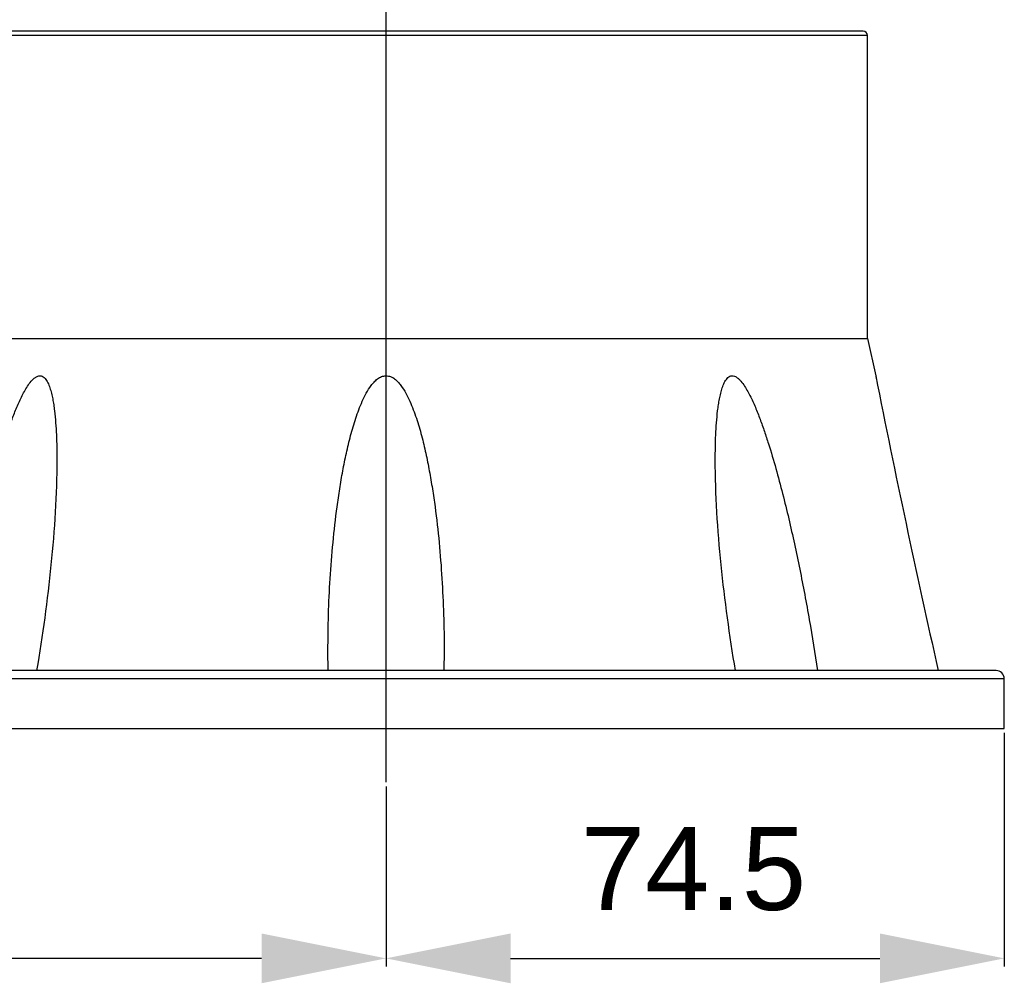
# Model space of a CAD drawing. Header units: millimetres. Extents: x 12 to 2508, y 25 to 1770.
# Tile 18 of 57: x 1927 to 2046, y 501 to 617. Entities that reach past the tile are written whole.
import ezdxf

# ---------------------------------------------------------------- set-up
doc = ezdxf.new("R2010")
doc.units = ezdxf.units.MM
doc.layers.add('ARM1_PIPE_PBL12', color=7, linetype='Continuous')
doc.layers.add('FLANGE_B_PBL45', color=7, linetype='Continuous')
doc.styles.get("Standard").update_dxf_attribs({"font": 'arial.ttf'})
doc.dimstyles.new('DIMSTYLE_4', dxfattribs={"dimtxt": 10, "dimasz": 15, "dimexe": 1, "dimexo": 0.5, "dimgap": 2.5, "dimtad": 1, "dimdsep": 46, "dimtxsty": 'Standard', "dimblk": '_FILLED', "dimblk1": '_FILLED', "dimblk2": '_FILLED', "dimcen": 0.09, "dimclrt": 134, "dimazin": 2, "dimtp": 0.5, "dimtm": 0.5, "dimtfac": 1, "dimtofl": 0, "dimtmove": 0, "dimatfit": 3, "dimldrblk": '_FILLED', "dimfxl": 1, "dimtolj": 1, "dimarcsym": 0})
doc.dimstyles.new('DIMSTYLE_6', dxfattribs={"dimtxt": 10, "dimasz": 15, "dimexe": 1, "dimexo": 0.5, "dimgap": 2.5, "dimtad": 1, "dimdsep": 46, "dimtxsty": 'Standard', "dimblk": '_FILLED', "dimblk1": '_FILLED', "dimblk2": '_FILLED', "dimcen": 0.09, "dimclrt": 134, "dimazin": 2, "dimtp": 0.3, "dimtm": 0.3, "dimtfac": 1, "dimtofl": 0, "dimtmove": 0, "dimatfit": 3, "dimldrblk": '_FILLED', "dimfxl": 1, "dimtolj": 1, "dimarcsym": 0})

# ---------------------------------------------------------------- blocks, each defined once
blk = doc.blocks.new('FLANGE_B_PBL45', base_point=(839.44, 914.73))
at = {"layer": 'FLANGE_B_PBL45', "color": 7}
for p, q in [((891.69, 956.33), (776.49, 956.33)), ((892.19, 919.33), (892.19, 955.83)), ((770.19, 955.13), (778.95, 955.13)), ((770.19, 955.13), (770.19, 902.83)), ((782.15, 919.33), (892.19, 919.33)), ((892.19, 919.33), (893.19, 914.83)), ((783.09, 914.83), (776.25, 879.33)), ((780.52, 914.81), (783.09, 914.81)), ((780.52, 914.81), (780.52, 901.47)), ((893.19, 914.83), (893.26, 914.47)), ((893.19, 914.83), (893.26, 914.48)), ((827.21, 879.33), (827.19, 881.71)), ((841.19, 881.71), (841.17, 879.33)), ((907.69, 879.33), (770.19, 879.33)), ((770.19, 872.33), (770.19, 879.33)), ((774.19, 879.33), (774.19, 879.83)), ((908.69, 872.33), (908.69, 878.33)), ((770.19, 872.33), (908.69, 872.33))]:
    blk.add_line(p, q, dxfattribs=at)
at = {"layer": 'FLANGE_B_PBL45', "color": 2}
for p, q in [((776.06, 956.09), (781.39, 956.09)), ((780.36, 953.88), (779.85, 955.27)), ((892.19, 955.83), (781.93, 955.83)), ((782.15, 919.33), (782.15, 955.83)), ((778.95, 953.63), (778.95, 955.13)), ((778.95, 953.63), (770.19, 953.63)), ((780.36, 900.64), (780.36, 953.88)), ((783.96, 919.33), (783.09, 914.81)), ((908.69, 878.33), (770.19, 878.33))]:
    blk.add_line(p, q, dxfattribs=at)
at = {"layer": 'FLANGE_B_PBL45', "color": 7}
for centre, radius, start, end in [((776.49, 955.83), 0.5, 90, 148.6677), ((891.69, 955.83), 0.5, 0, 90), ((774.36, 957.13), 2, 270, 328.6677), ((2293.08, 1193.36), 1427.33, 191.25291, 192.70995), ((774.19, 882.33), 3, 270, 305.2268), ((907.69, 878.33), 1, 0, 90)]:
    blk.add_arc(centre, radius, start, end, dxfattribs=at)
at = {"layer": 'FLANGE_B_PBL45', "color": 2}
for points, knots in [([(781.78, 956.33), (781.7, 956.33), (781.54, 956.28), (781.43, 956.16), (781.39, 956.09)], [0, 0, 0, 0, 0.489508, 1, 1, 1, 1]), ([(782.32, 956.33), (782.27, 956.33), (782.16, 956.3), (781.98, 956.14), (781.93, 955.95), (781.93, 955.83)], [0, 0, 0, 0, 0.223085, 0.463902, 1, 1, 1, 1]), ([(782.6, 956.33), (782.49, 956.33), (782.24, 956.21), (782.15, 955.95), (782.15, 955.83)], [0, 0, 0, 0, 0.480867, 1, 1, 1, 1]), ([(779.85, 955.27), (780, 955.32), (780.55, 955.54), (781.05, 955.85), (781.39, 956.09)], [0, 0, 0, 0, 0.280079, 1, 1, 1, 1]), ([(780.36, 953.88), (780.54, 954), (780.88, 954.29), (781.28, 954.79), (781.62, 955.31), (781.82, 955.66), (781.93, 955.83)], [0, 0, 0, 0, 0.261947, 0.51807, 0.766176, 1, 1, 1, 1]), ([(781.39, 956.09), (781.47, 956.04), (781.64, 955.95), (781.83, 955.88), (781.93, 955.83)], [0, 0, 0, 0, 0.430248, 1, 1, 1, 1])]:
    blk.add_open_spline(points, degree=3, knots=knots, dxfattribs=at)
for points in [[(779.85, 955.27), (779.56, 955.18), (779.26, 955.13), (778.95, 955.13)], [(780.36, 953.88), (779.91, 953.71), (779.43, 953.63), (778.95, 953.63)]]:
    blk.add_open_spline(points, degree=3, dxfattribs=at)
at = {"layer": 'FLANGE_B_PBL45', "color": 7}
for points, knots in [([(780.52, 914.81), (780.62, 915.22), (780.79, 915.84), (781.02, 916.66), (781.2, 917.27), (781.39, 917.87), (781.57, 918.36), (781.73, 918.74), (781.85, 918.99), (781.96, 919.19), (782.07, 919.3), (782.13, 919.33), (782.15, 919.33)], [0, 0, 0, 0, 0.263507, 0.394949, 0.525929, 0.656022, 0.784174, 0.846702, 0.906753, 0.961181, 0.983338, 1, 1, 1, 1]), ([(782.21, 879.33), (782.51, 881.36), (783.16, 885.44), (784.31, 891.54), (785.41, 896.6), (786.4, 900.64), (787.2, 903.66), (787.94, 906.15), (788.59, 908.13), (789.11, 909.6), (789.58, 910.81), (790, 911.75), (790.33, 912.44), (790.69, 913.12), (791.08, 913.75), (791.45, 914.23), (791.79, 914.55), (792.06, 914.73), (792.34, 914.84), (792.73, 914.83), (793.14, 914.52), (793.45, 913.99), (793.69, 913.38), (793.87, 912.72), (794.02, 912.04), (794.14, 911.34), (794.27, 910.38), (794.38, 909.17), (794.47, 907.7), (794.51, 906.21), (794.52, 905.22), (794.52, 904.72)], [0, 0, 0, 0, 0.12806, 0.2567, 0.385798, 0.450485, 0.515234, 0.580003, 0.612367, 0.644685, 0.676899, 0.692932, 0.708879, 0.72468, 0.740218, 0.755229, 0.762363, 0.769087, 0.775249, 0.78097, 0.792428, 0.805188, 0.81885, 0.833047, 0.847586, 0.862359, 0.877304, 0.907557, 0.938152, 0.968986, 1, 1, 1, 1]), ([(827.19, 881.71), (827.19, 883.16), (827.23, 886.06), (827.43, 890.4), (827.77, 894.74), (828.18, 898.34), (828.6, 901.22), (828.96, 903.37), (829.39, 905.51), (829.9, 907.63), (830.41, 909.38), (830.9, 910.75), (831.31, 911.76), (831.79, 912.75), (832.27, 913.53), (832.74, 914.09), (833.15, 914.47), (833.63, 914.76), (834.19, 914.87), (834.75, 914.76), (835.23, 914.47), (835.64, 914.09), (836.1, 913.53), (836.59, 912.75), (837.07, 911.76), (837.48, 910.75), (837.97, 909.38), (838.48, 907.63), (838.99, 905.51), (839.41, 903.37), (839.78, 901.22), (840.2, 898.34), (840.61, 894.74), (840.94, 890.4), (841.14, 886.06), (841.19, 883.16), (841.19, 881.71)], [0, 0, 0, 0, 0.062255, 0.124555, 0.186902, 0.249298, 0.280518, 0.311753, 0.343003, 0.374273, 0.405566, 0.421227, 0.436899, 0.452589, 0.468306, 0.476189, 0.484098, 0.492043, 0.500001, 0.507957, 0.515903, 0.523811, 0.531695, 0.547411, 0.563101, 0.578774, 0.594435, 0.625728, 0.656997, 0.688248, 0.719482, 0.750702, 0.813098, 0.875445, 0.937745, 1, 1, 1, 1]), ([(873.86, 904.72), (873.86, 905.22), (873.87, 906.21), (873.91, 907.7), (874, 909.17), (874.11, 910.38), (874.24, 911.34), (874.36, 912.04), (874.51, 912.72), (874.69, 913.38), (874.89, 913.9), (875.1, 914.27), (875.33, 914.59), (875.65, 914.83), (876.04, 914.84), (876.32, 914.74), (876.59, 914.55), (876.93, 914.23), (877.3, 913.75), (877.69, 913.12), (878.05, 912.44), (878.38, 911.75), (878.8, 910.81), (879.27, 909.6), (879.79, 908.13), (880.44, 906.15), (881.18, 903.66), (881.98, 900.64), (882.97, 896.6), (884.07, 891.54), (885.21, 885.44), (885.87, 881.36), (886.17, 879.33)], [0, 0, 0, 0, 0.031013, 0.061847, 0.092441, 0.122693, 0.137637, 0.15241, 0.166949, 0.181145, 0.194805, 0.201341, 0.207596, 0.219052, 0.224773, 0.230933, 0.237661, 0.244794, 0.259802, 0.275341, 0.291141, 0.307087, 0.323121, 0.355333, 0.38765, 0.420013, 0.48478, 0.549528, 0.614213, 0.743307, 0.871943, 1, 1, 1, 1]), ([(794.52, 904.72), (794.52, 902.62), (794.37, 898.39), (793.67, 889.91), (792.8, 883.55), (792.08, 879.33)], [0, 0, 0, 0, 0.247089, 0.496611, 1, 1, 1, 1]), ([(876.3, 879.33), (875.58, 883.55), (874.71, 889.91), (874.01, 898.39), (873.86, 902.62), (873.86, 904.72)], [0, 0, 0, 0, 0.503389, 0.752911, 1, 1, 1, 1])]:
    blk.add_open_spline(points, degree=3, knots=knots, dxfattribs=at)
blk = doc.blocks.new('_FILLED')
at = {"color": 0, "linetype": 'ByBlock'}
blk.add_solid([(0, 0), (-1, 0.2), (-1, -0.2)], dxfattribs=at)
blk = doc.blocks.new('*D140')
at = {"layer": 'ARM1_PIPE_PBL12', "color": 0, "lineweight": -2, "transparency": 16777216}
for p, q in [((2046.08, 531.48), (2046.08, 503.3)), ((1971.58, 525.01), (1971.58, 503.3)), ((1986.58, 504.3), (2031.08, 504.3))]:
    blk.add_line(p, q, dxfattribs=at)
at = {"layer": 'Defpoints', "color": 0, "transparency": 16777216}
for p in [(2046.08, 531.98), (1971.58, 525.51), (2046.08, 504.3)]:
    blk.add_point(p, dxfattribs=at)
at = {"layer": 'ARM1_PIPE_PBL12', "color": 0, "lineweight": -2, "transparency": 16777216, "xscale": 15, "yscale": 15, "zscale": 15, "rotation": 180}
blk.add_blockref('_FILLED', (1971.58, 504.3), dxfattribs=at)
at = {"layer": 'ARM1_PIPE_PBL12', "color": 0, "lineweight": -2, "transparency": 16777216, "xscale": 15, "yscale": 15, "zscale": 15}
blk.add_blockref('_FILLED', (2046.08, 504.3), dxfattribs=at)
at = {"layer": 'ARM1_PIPE_PBL12', "color": 134, "transparency": 16777216, "insert": (2008.61, 520.13), "char_height": 10, "width": 26.037, "attachment_point": 2, "line_spacing_factor": 0.9}
blk.add_mtext('\\A1;74.5', dxfattribs=at)
blk = doc.blocks.new('*D141')
at = {"layer": 'ARM1_PIPE_PBL12', "color": 0, "lineweight": -2, "transparency": 16777216}
for p, q in [((1808.78, 556.59), (1808.78, 503.3)), ((1971.58, 525.01), (1971.58, 503.3)), ((1956.58, 504.3), (1823.78, 504.3))]:
    blk.add_line(p, q, dxfattribs=at)
at = {"layer": 'Defpoints', "color": 0, "transparency": 16777216}
for p in [(1808.78, 557.09), (1971.58, 525.51), (1808.78, 504.3)]:
    blk.add_point(p, dxfattribs=at)
at = {"layer": 'ARM1_PIPE_PBL12', "color": 0, "lineweight": -2, "transparency": 16777216, "xscale": 15, "yscale": 15, "zscale": 15, "rotation": 180}
blk.add_blockref('_FILLED', (1808.78, 504.3), dxfattribs=at)
at = {"layer": 'ARM1_PIPE_PBL12', "color": 0, "lineweight": -2, "transparency": 16777216, "xscale": 15, "yscale": 15, "zscale": 15}
blk.add_blockref('_FILLED', (1971.58, 504.3), dxfattribs=at)
at = {"layer": 'ARM1_PIPE_PBL12', "color": 134, "transparency": 16777216, "insert": (1890.18, 520.13), "char_height": 10, "width": 42.1481, "attachment_point": 2, "line_spacing_factor": 0.9}
blk.add_mtext('\\A1;(162.8)', dxfattribs=at)

msp = doc.modelspace()

# ---------------------------------------------------------------- linework, layer by layer
at = {"layer": 'ARM1_PIPE_PBL12', "color": 1}
msp.add_line((1971.577, 525.508), (1971.577, 1331.976), dxfattribs=at)

# ---------------------------------------------------------------- block references
at = {"layer": 'FLANGE_B_PBL45'}
msp.add_blockref('FLANGE_B_PBL45', (1976.827, 574.376), dxfattribs=at)

# ---------------------------------------------------------------- dimensions: what is measured, and where the dimension line sits
at = {"layer": 'ARM1_PIPE_PBL12', "color": 134}
dim = msp.add_linear_dim(base=(1808.777, 504.296), p1=(1971.577, 525.508), p2=(1808.777, 557.091), angle=180, text='(<>)', dimstyle='DIMSTYLE_4', dxfattribs=at)
dim.commit()
dim.dimension.update_dxf_attribs({"geometry": '*D141', "text_midpoint": (1890.177, 504.296), "dimtype": 160})
dim = msp.add_linear_dim(base=(2046.077, 504.296), p1=(1971.577, 525.508), p2=(2046.077, 531.976), dimstyle='DIMSTYLE_6', dxfattribs=at)
dim.commit()
dim.dimension.update_dxf_attribs({"geometry": '*D140', "text_midpoint": (2008.607, 504.296), "dimtype": 160})

doc.saveas('drawing.dxf')
